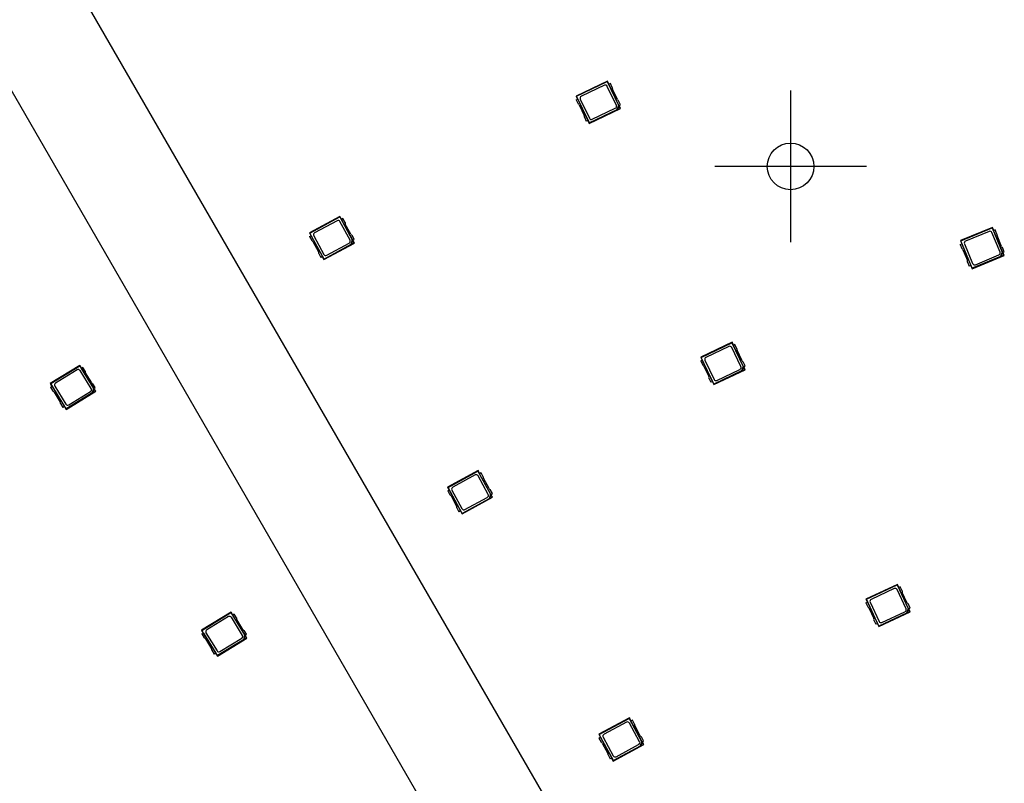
# Model space of a CAD drawing. Header units: millimetres. Extents: x 7 to 819, y 15 to 587.
# Tile 35 of 59: x 327 to 373, y 377 to 413. Entities that reach past the tile are written whole.
import ezdxf
from ezdxf.lldxf.tags import DXFTag

# ---------------------------------------------------------------- set-up
doc = ezdxf.new("R2010")
doc.units = ezdxf.units.MM
doc.layers.add('Default', color=7, linetype='Continuous')
doc.layers.add('RDLED_1-4_802MM_', color=7, linetype='Continuous')
tags = doc.linetypes.add('CENTER2', pattern=[28.575, 19.05, -3.175, 3.175, -3.175]).pattern_tags.tags
tags[10:11] = [DXFTag(74, 4), DXFTag(75, 0), DXFTag(340, '0'), DXFTag(46, 0.0), DXFTag(50, 0.0), DXFTag(44, 0.0), DXFTag(45, 0.0)]
tags[8:9] = [DXFTag(74, 4), DXFTag(75, 0), DXFTag(340, '0'), DXFTag(46, 0.0), DXFTag(50, 0.0), DXFTag(44, 0.0), DXFTag(45, 0.0)]
tags[6:7] = [DXFTag(74, 4), DXFTag(75, 0), DXFTag(340, '0'), DXFTag(46, 0.0), DXFTag(50, 0.0), DXFTag(44, 0.0), DXFTag(45, 0.0)]
tags[4:5] = [DXFTag(74, 4), DXFTag(75, 0), DXFTag(340, '0'), DXFTag(46, 0.0), DXFTag(50, 0.0), DXFTag(44, 0.0), DXFTag(45, 0.0)]

# ---------------------------------------------------------------- blocks, each defined once
blk = doc.blocks.new('SEANNOT_GROUP46')
at = {"layer": 'Default', "color": 7, "linetype": 'CENTER2'}
for p, q in [((362.891, 409.254), (362.891, 402.254)), ((366.391, 405.754), (359.391, 405.754))]:
    blk.add_line(p, q, dxfattribs=at)
blk = doc.blocks.new('SE')
at = {"layer": 'RDLED_1-4_802MM_', "color": 7, "linetype": 'Continuous'}
for p, q in [((282.72, 495.883), (366.228, 351.243)), ((361.895, 348.743), (278.392, 493.385)), ((354.446, 409.69), (353.002, 409.001)), ((353.025, 408.993), (354.438, 409.668)), ((354.446, 409.69), (354.438, 409.668)), ((354.438, 409.668), (354.958, 408.577)), ((354.513, 409.55), (354.446, 409.69)), ((354.303, 409.497), (353.242, 408.991)), ((354.856, 408.57), (354.436, 409.45)), ((354.581, 409.583), (354.507, 409.547)), ((354.976, 408.564), (354.507, 409.547)), ((354.67, 409.394), (354.581, 409.583)), ((354.909, 408.836), (354.676, 409.324)), ((353.001, 408.829), (353.075, 408.864)), ((353.001, 408.829), (353.091, 408.641)), ((353.025, 408.993), (353.002, 409.001)), ((353.002, 409.001), (353.069, 408.861)), ((353.613, 407.76), (353.025, 408.993)), ((353.075, 408.864), (353.544, 407.88)), ((353.195, 408.858), (353.615, 407.978)), ((355.05, 408.599), (354.96, 408.787)), ((353.142, 408.592), (353.375, 408.104)), ((353.605, 407.738), (355.049, 408.427)), ((354.884, 408.367), (353.613, 407.76)), ((353.748, 407.931), (354.809, 408.437)), ((354.958, 408.577), (354.884, 408.367)), ((354.906, 408.372), (354.884, 408.367)), ((354.973, 408.559), (354.906, 408.372)), ((354.906, 408.372), (355.033, 408.432)), ((354.958, 408.577), (354.973, 408.559)), ((355.033, 408.432), (354.973, 408.559)), ((354.976, 408.564), (355.05, 408.599)), ((355.049, 408.427), (354.982, 408.566)), ((355.033, 408.432), (355.049, 408.427)), ((353.381, 408.034), (353.47, 407.845)), ((353.544, 407.88), (353.47, 407.845)), ((353.538, 407.878), (353.605, 407.738)), ((353.613, 407.76), (353.605, 407.738)), ((342.107, 403.45), (340.701, 402.687)), ((340.724, 402.68), (342.101, 403.427)), ((341.974, 403.25), (340.942, 402.689)), ((342.107, 403.45), (342.101, 403.427)), ((342.101, 403.427), (342.677, 402.365)), ((342.181, 403.314), (342.107, 403.45)), ((342.247, 403.35), (342.176, 403.311)), ((342.696, 402.353), (342.176, 403.311)), ((342.347, 403.167), (342.247, 403.35)), ((342.575, 402.353), (342.11, 403.21)), ((342.614, 402.622), (342.356, 403.097)), ((372.203, 402.942), (370.725, 402.33)), ((370.747, 402.32), (372.194, 402.92)), ((372.203, 402.942), (372.194, 402.92)), ((372.194, 402.92), (372.657, 401.803)), ((372.263, 402.799), (372.203, 402.942)), ((372.332, 402.827), (372.257, 402.796)), ((372.674, 401.789), (372.257, 402.796)), ((372.412, 402.635), (372.332, 402.827)), ((340.724, 402.68), (340.701, 402.687)), ((340.701, 402.687), (340.775, 402.551)), ((340.709, 402.515), (340.781, 402.554)), ((340.709, 402.515), (340.809, 402.332)), ((341.376, 401.48), (340.724, 402.68)), ((340.781, 402.554), (341.301, 401.596)), ((340.902, 402.554), (341.367, 401.697)), ((342.677, 402.365), (342.614, 402.152)), ((342.692, 402.348), (342.636, 402.158)), ((342.767, 402.392), (342.668, 402.575)), ((342.677, 402.365), (342.692, 402.348)), ((342.759, 402.225), (342.692, 402.348)), ((342.696, 402.353), (342.767, 402.392)), ((342.775, 402.22), (342.701, 402.356)), ((372.05, 402.757), (370.965, 402.307)), ((372.554, 401.802), (372.181, 402.703)), ((372.621, 402.065), (372.414, 402.564)), ((340.862, 402.286), (341.12, 401.81)), ((341.369, 401.457), (342.775, 402.22)), ((342.614, 402.152), (341.376, 401.48)), ((341.502, 401.657), (342.535, 402.218)), ((342.636, 402.158), (342.614, 402.152)), ((342.636, 402.158), (342.759, 402.225)), ((342.759, 402.225), (342.775, 402.22)), ((370.715, 402.158), (370.791, 402.189)), ((370.715, 402.158), (370.795, 401.965)), ((370.747, 402.32), (370.725, 402.33)), ((370.725, 402.33), (370.784, 402.186)), ((371.27, 401.058), (370.747, 402.32)), ((370.791, 402.189), (371.208, 401.182)), ((370.843, 401.914), (371.05, 401.414)), ((370.91, 402.176), (371.284, 401.276)), ((372.749, 401.82), (372.669, 402.013)), ((341.13, 401.74), (341.229, 401.557)), ((341.301, 401.596), (341.229, 401.557)), ((341.295, 401.593), (341.369, 401.457)), ((341.376, 401.48), (341.369, 401.457)), ((371.261, 401.036), (372.739, 401.648)), ((372.571, 401.597), (371.27, 401.058)), ((371.414, 401.221), (372.5, 401.671)), ((372.657, 401.803), (372.571, 401.597)), ((372.594, 401.601), (372.571, 401.597)), ((372.67, 401.785), (372.594, 401.601)), ((372.594, 401.601), (372.724, 401.655)), ((372.657, 401.803), (372.67, 401.785)), ((372.724, 401.655), (372.67, 401.785)), ((372.674, 401.789), (372.749, 401.82)), ((372.739, 401.648), (372.68, 401.792)), ((372.724, 401.655), (372.739, 401.648)), ((371.053, 401.343), (371.132, 401.151)), ((371.208, 401.182), (371.132, 401.151)), ((371.202, 401.179), (371.261, 401.036)), ((371.27, 401.058), (371.261, 401.036)), ((360.193, 397.641), (358.749, 396.952)), ((358.772, 396.944), (360.185, 397.618)), ((360.05, 397.448), (358.99, 396.942)), ((360.603, 396.52), (360.183, 397.4)), ((360.193, 397.641), (360.185, 397.618)), ((360.185, 397.618), (360.706, 396.527)), ((360.26, 397.501), (360.193, 397.641)), ((360.328, 397.533), (360.254, 397.498)), ((360.724, 396.514), (360.254, 397.498)), ((360.418, 397.345), (360.328, 397.533)), ((358.772, 396.944), (358.749, 396.952)), ((358.749, 396.952), (358.816, 396.812)), ((359.36, 395.711), (358.772, 396.944)), ((360.656, 396.786), (360.424, 397.274)), ((330.111, 396.573), (328.747, 395.737)), ((328.771, 395.732), (330.106, 396.55)), ((330.111, 396.573), (330.106, 396.55)), ((330.106, 396.55), (330.737, 395.519)), ((330.192, 396.441), (330.111, 396.573)), ((330.256, 396.48), (330.187, 396.438)), ((330.756, 395.508), (330.187, 396.438)), ((330.365, 396.302), (330.256, 396.48)), ((358.748, 396.78), (358.822, 396.815)), ((358.748, 396.78), (358.838, 396.591)), ((358.822, 396.815), (359.291, 395.831)), ((358.889, 396.543), (359.122, 396.055)), ((358.942, 396.809), (359.362, 395.928)), ((360.706, 396.527), (360.631, 396.317)), ((360.72, 396.509), (360.654, 396.322)), ((360.706, 396.527), (360.72, 396.509)), ((360.797, 396.549), (360.707, 396.737)), ((360.78, 396.383), (360.72, 396.509)), ((360.724, 396.514), (360.797, 396.549)), ((360.796, 396.377), (360.729, 396.517)), ((329.989, 396.366), (328.987, 395.752)), ((330.636, 395.502), (330.127, 396.333)), ((330.661, 395.772), (330.379, 396.233)), ((359.128, 395.984), (359.218, 395.796)), ((359.352, 395.688), (360.796, 396.377)), ((360.631, 396.317), (359.36, 395.711)), ((359.495, 395.881), (360.556, 396.387)), ((360.654, 396.322), (360.631, 396.317)), ((360.654, 396.322), (360.78, 396.383)), ((360.78, 396.383), (360.796, 396.377)), ((328.771, 395.732), (328.747, 395.737)), ((328.747, 395.737), (328.828, 395.605)), ((328.764, 395.566), (328.834, 395.608)), ((328.764, 395.566), (328.873, 395.388)), ((329.484, 394.567), (328.771, 395.732)), ((328.834, 395.608), (329.403, 394.679)), ((328.954, 395.615), (329.464, 394.784)), ((330.826, 395.551), (330.717, 395.729)), ((330.756, 395.508), (330.826, 395.551)), ((359.291, 395.831), (359.218, 395.796)), ((359.285, 395.828), (359.352, 395.688)), ((359.36, 395.711), (359.352, 395.688)), ((328.929, 395.345), (329.212, 394.884)), ((329.479, 394.544), (330.843, 395.38)), ((330.685, 395.303), (329.484, 394.567)), ((329.601, 394.75), (330.603, 395.364)), ((330.737, 395.519), (330.685, 395.303)), ((330.707, 395.31), (330.685, 395.303)), ((330.753, 395.503), (330.707, 395.31)), ((330.707, 395.31), (330.827, 395.383)), ((330.737, 395.519), (330.753, 395.503)), ((330.827, 395.383), (330.753, 395.503)), ((330.843, 395.38), (330.762, 395.512)), ((330.827, 395.383), (330.843, 395.38)), ((329.225, 394.814), (329.334, 394.637)), ((329.403, 394.679), (329.334, 394.637)), ((329.398, 394.676), (329.479, 394.544)), ((329.484, 394.567), (329.479, 394.544)), ((348.477, 391.718), (347.071, 390.955)), ((347.094, 390.948), (348.471, 391.695)), ((348.344, 391.518), (347.312, 390.957)), ((348.477, 391.718), (348.471, 391.695)), ((348.471, 391.695), (349.047, 390.633)), ((348.551, 391.582), (348.477, 391.718)), ((348.945, 390.621), (348.48, 391.478)), ((348.617, 391.618), (348.546, 391.579)), ((349.066, 390.621), (348.546, 391.579)), ((348.717, 391.435), (348.617, 391.618)), ((348.984, 390.889), (348.726, 391.364)), ((347.094, 390.948), (347.071, 390.955)), ((347.071, 390.955), (347.145, 390.819)), ((347.079, 390.783), (347.151, 390.822)), ((347.079, 390.783), (347.179, 390.6)), ((347.746, 389.748), (347.094, 390.948)), ((347.151, 390.822), (347.671, 389.864)), ((347.232, 390.553), (347.49, 390.078)), ((347.272, 390.822), (347.737, 389.965)), ((349.047, 390.633), (348.984, 390.42)), ((349.062, 390.616), (349.006, 390.426)), ((349.137, 390.66), (349.038, 390.843)), ((349.047, 390.633), (349.062, 390.616)), ((349.129, 390.493), (349.062, 390.616)), ((349.066, 390.621), (349.137, 390.66)), ((349.145, 390.488), (349.071, 390.624)), ((347.739, 389.724), (349.145, 390.488)), ((348.984, 390.42), (347.746, 389.748)), ((347.872, 389.925), (348.905, 390.485)), ((349.006, 390.426), (348.984, 390.42)), ((349.006, 390.426), (349.129, 390.493)), ((349.129, 390.493), (349.145, 390.488)), ((347.5, 390.008), (347.599, 389.825)), ((347.671, 389.864), (347.599, 389.825)), ((347.665, 389.861), (347.739, 389.724)), ((347.746, 389.748), (347.739, 389.724)), ((367.818, 386.469), (366.367, 385.792)), ((366.39, 385.784), (367.809, 386.446)), ((367.818, 386.469), (367.809, 386.446)), ((367.809, 386.446), (368.32, 385.351)), ((367.883, 386.328), (367.818, 386.469)), ((367.672, 386.277), (366.608, 385.78)), ((368.217, 385.345), (367.805, 386.228)), ((367.951, 386.36), (367.877, 386.325)), ((368.338, 385.337), (367.877, 386.325)), ((368.039, 386.171), (367.951, 386.36)), ((368.273, 385.61), (368.044, 386.1)), ((366.365, 385.62), (366.439, 385.655)), ((366.365, 385.62), (366.453, 385.431)), ((366.39, 385.784), (366.367, 385.792)), ((366.367, 385.792), (366.433, 385.652)), ((366.967, 384.546), (366.39, 385.784)), ((366.439, 385.655), (366.9, 384.667)), ((366.559, 385.647), (366.971, 384.764)), ((368.412, 385.372), (368.324, 385.561)), ((337.087, 385.19), (335.723, 384.354)), ((335.746, 384.349), (337.081, 385.167)), ((337.087, 385.19), (337.081, 385.167)), ((337.081, 385.167), (337.713, 384.137)), ((337.168, 385.058), (337.087, 385.19)), ((337.232, 385.098), (337.162, 385.055)), ((337.341, 384.92), (337.232, 385.098)), ((366.504, 385.382), (366.732, 384.892)), ((366.959, 384.524), (368.409, 385.2)), ((368.244, 385.141), (366.967, 384.546)), ((367.104, 384.715), (368.169, 385.212)), ((368.32, 385.351), (368.244, 385.141)), ((368.266, 385.146), (368.244, 385.141)), ((368.334, 385.333), (368.266, 385.146)), ((368.266, 385.146), (368.393, 385.205)), ((368.32, 385.351), (368.334, 385.333)), ((368.393, 385.205), (368.334, 385.333)), ((368.338, 385.337), (368.412, 385.372)), ((368.409, 385.2), (368.344, 385.34)), ((368.393, 385.205), (368.409, 385.2)), ((336.964, 384.984), (335.963, 384.37)), ((337.611, 384.119), (337.102, 384.951)), ((337.732, 384.126), (337.162, 385.055)), ((337.636, 384.389), (337.354, 384.85)), ((366.737, 384.821), (366.826, 384.632)), ((366.9, 384.667), (366.826, 384.632)), ((366.894, 384.664), (366.959, 384.524)), ((335.746, 384.349), (335.723, 384.354)), ((335.723, 384.354), (335.804, 384.222)), ((335.74, 384.183), (335.809, 384.226)), ((335.74, 384.183), (335.849, 384.005)), ((336.46, 383.184), (335.746, 384.349)), ((335.809, 384.226), (336.379, 383.296)), ((335.93, 384.232), (336.439, 383.401)), ((337.801, 384.168), (337.692, 384.346)), ((366.967, 384.546), (366.959, 384.524)), ((335.904, 383.962), (336.187, 383.501)), ((336.454, 383.161), (337.818, 383.997)), ((337.661, 383.92), (336.46, 383.184)), ((336.576, 383.368), (337.578, 383.982)), ((337.713, 384.137), (337.661, 383.92)), ((337.682, 383.927), (337.661, 383.92)), ((337.729, 384.12), (337.682, 383.927)), ((337.682, 383.927), (337.802, 384.001)), ((337.713, 384.137), (337.729, 384.12)), ((337.802, 384.001), (337.729, 384.12)), ((337.732, 384.126), (337.801, 384.168)), ((337.818, 383.997), (337.737, 384.129)), ((337.802, 384.001), (337.818, 383.997)), ((336.2, 383.432), (336.309, 383.254)), ((336.379, 383.296), (336.309, 383.254)), ((336.373, 383.293), (336.454, 383.161)), ((336.46, 383.184), (336.454, 383.161)), ((355.456, 380.312), (354.048, 379.553)), ((354.071, 379.546), (355.449, 380.289)), ((355.323, 380.113), (354.288, 379.555)), ((355.456, 380.312), (355.449, 380.289)), ((355.449, 380.289), (356.023, 379.226)), ((355.53, 380.176), (355.456, 380.312)), ((355.596, 380.212), (355.524, 380.173)), ((356.041, 379.213), (355.524, 380.173)), ((355.695, 380.028), (355.596, 380.212)), ((355.921, 379.214), (355.458, 380.072)), ((355.961, 379.482), (355.704, 379.958)), ((354.071, 379.546), (354.048, 379.553)), ((354.048, 379.553), (354.122, 379.417)), ((354.056, 379.381), (354.127, 379.42)), ((354.056, 379.381), (354.154, 379.197)), ((354.719, 378.344), (354.071, 379.546)), ((354.127, 379.42), (354.645, 378.46)), ((354.248, 379.419), (354.711, 378.561)), ((356.023, 379.226), (355.959, 379.012)), ((356.038, 379.209), (355.981, 379.018)), ((356.113, 379.252), (356.014, 379.436)), ((356.023, 379.226), (356.038, 379.209)), ((356.105, 379.085), (356.038, 379.209)), ((356.041, 379.213), (356.113, 379.252)), ((356.121, 379.08), (356.047, 379.217)), ((354.208, 379.151), (354.464, 378.675)), ((354.712, 378.321), (356.121, 379.08)), ((355.959, 379.012), (354.719, 378.344)), ((354.846, 378.521), (355.88, 379.078)), ((355.981, 379.018), (355.959, 379.012)), ((355.981, 379.018), (356.105, 379.085)), ((356.105, 379.085), (356.121, 379.08)), ((354.474, 378.605), (354.573, 378.422)), ((354.645, 378.46), (354.573, 378.422)), ((354.639, 378.457), (354.712, 378.321)), ((354.719, 378.344), (354.712, 378.321))]:
    blk.add_line(p, q, dxfattribs=at)
blk.add_circle((362.891, 405.754), 1.075, dxfattribs=at)
for centre, start, end in [((354.346, 409.407), 25.4999, 115.4999), ((354.767, 409.367), 164.0903, 205.4999), ((353.285, 408.901), 115.4999, 205.4999), ((354.999, 408.879), 205.4999, 246.9095), ((353.052, 408.549), 25.4999, 66.9095), ((354.766, 408.527), 295.4999, 25.4999), ((353.284, 408.061), 344.0903, 25.4999), ((353.705, 408.021), 205.4999, 295.4999), ((342.022, 403.162), 28.5, 118.5), ((342.444, 403.144), 167.0903, 208.5), ((340.989, 402.602), 118.5, 208.5), ((342.487, 402.305), 298.5, 28.5), ((342.702, 402.669), 208.5, 249.9096), ((372.088, 402.664), 22.4999, 112.4999), ((372.506, 402.602), 161.0903, 202.4999), ((340.774, 402.238), 28.5, 69.9096), ((370.751, 401.875), 22.4999, 63.9095), ((371.003, 402.215), 112.4999, 202.4999), ((372.713, 402.103), 202.4999, 243.9095), ((341.032, 401.763), 347.0903, 28.5), ((341.455, 401.745), 208.5, 298.5), ((372.461, 401.763), 292.4999, 22.4999), ((370.958, 401.376), 341.0903, 22.4999), ((371.376, 401.314), 202.4999, 292.4999), ((360.093, 397.357), 25.4999, 115.4999), ((360.514, 397.317), 164.0903, 205.4999), ((359.033, 396.852), 115.4999, 205.4999), ((358.799, 396.499), 25.4999, 66.9095), ((360.513, 396.477), 295.4999, 25.4999), ((360.747, 396.829), 205.4999, 246.9095), ((330.041, 396.281), 31.5001, 121.5001), ((330.464, 396.285), 170.0904, 211.5001), ((359.032, 396.011), 344.0903, 25.4999), ((329.039, 395.667), 121.5001, 211.5001), ((330.746, 395.824), 211.5001, 252.9097), ((359.452, 395.972), 205.4999, 295.4999), ((328.844, 395.293), 31.5001, 72.9097), ((330.551, 395.45), 301.5001, 31.5001), ((329.126, 394.832), 350.0904, 31.5001), ((329.549, 394.836), 211.5001, 301.5001), ((348.392, 391.43), 28.5, 118.5), ((348.814, 391.412), 167.0903, 208.5), ((347.145, 390.506), 28.5, 69.9096), ((347.359, 390.869), 118.5, 208.5), ((348.857, 390.573), 298.5, 28.5), ((349.072, 390.937), 208.5, 249.9096), ((347.402, 390.03), 347.0903, 28.5), ((347.825, 390.013), 208.5, 298.5), ((367.715, 386.186), 24.9999, 114.9999), ((368.135, 386.143), 163.5903, 204.9999), ((366.65, 385.69), 114.9999, 204.9999), ((368.364, 385.653), 204.9999, 246.4096), ((366.413, 385.34), 24.9999, 66.4096), ((368.127, 385.303), 294.9999, 24.9999), ((337.017, 384.898), 31.5001, 121.5001), ((337.439, 384.903), 170.0904, 211.5001), ((366.642, 384.85), 343.5903, 24.9999), ((367.062, 384.806), 204.9999, 294.9999), ((336.015, 384.284), 121.5001, 211.5001), ((337.722, 384.442), 211.5001, 252.9097), ((335.819, 383.91), 31.5001, 72.9097), ((337.526, 384.067), 301.5001, 31.5001), ((336.102, 383.449), 350.0904, 31.5001), ((336.524, 383.453), 211.5001, 301.5001), ((355.37, 380.025), 28.3332, 118.3332), ((355.792, 380.005), 166.9236, 208.3332), ((354.12, 379.104), 28.3332, 69.7429), ((354.336, 379.467), 118.3332, 208.3332), ((355.833, 379.166), 298.3332, 28.3332), ((356.049, 379.53), 208.3332, 249.7429), ((354.376, 378.628), 346.9236, 28.3332), ((354.799, 378.609), 208.3332, 298.3332)]:
    blk.add_arc(centre, 0.1, start, end, dxfattribs=at)

msp = doc.modelspace()

# ---------------------------------------------------------------- block references
at = {"layer": 'Default'}
for name in ['SE', 'SEANNOT_GROUP46']:
    msp.add_blockref(name, (0, 0), dxfattribs=at)

doc.saveas('drawing.dxf')
